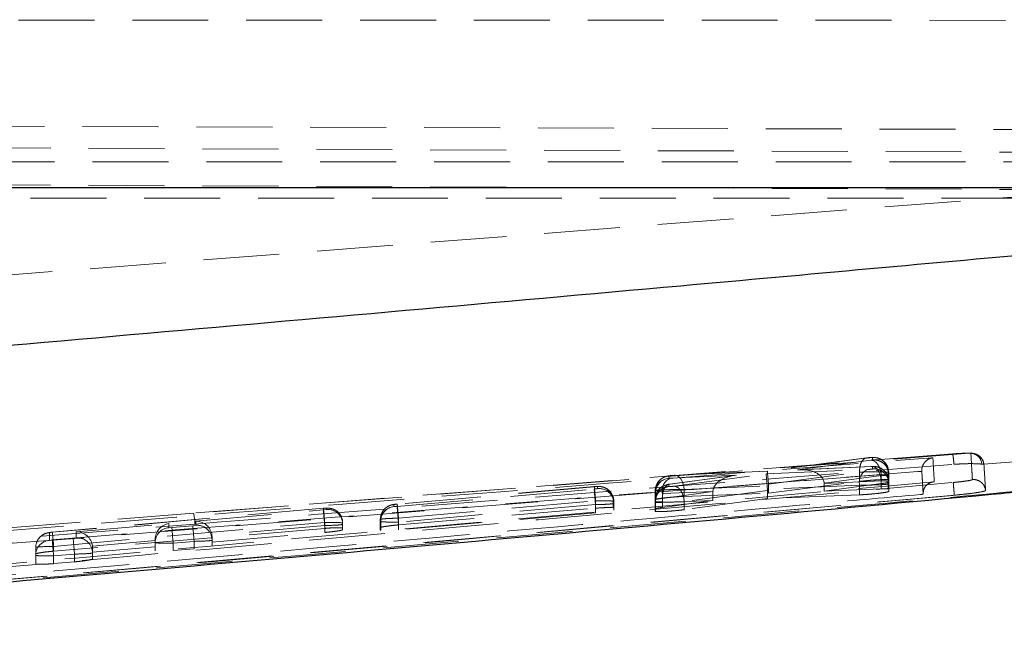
# Model space of a CAD drawing. Header units: millimetres. Extents: x 21 to 401, y 14 to 292.
# Tile 42 of 52: x 307 to 324, y 259 to 269. Entities that reach past the tile are written whole.
import ezdxf

# ---------------------------------------------------------------- set-up
doc = ezdxf.new("R2010")
doc.units = ezdxf.units.MM
doc.linetypes.add('HIDDEN', pattern=[1.905, 1.27, -0.635])

msp = doc.modelspace()

# ---------------------------------------------------------------- linework, layer by layer
at = {"color": 7, "linetype": 'HIDDEN', "lineweight": 18}
for p, q in [((274.829577, 269.319439), (328.978621, 269.307339)), ((291.141193, 267.585957), (325.05649, 267.478811)), ((328.707526, 267.082507), (283.385719, 267.270589)), ((328.772723, 266.938278), (290.269005, 266.938278)), ((328.7073, 266.454721), (274.743478, 266.701082)), ((324.87302, 266.430842), (291.383426, 263.828987)), ((290.269005, 266.332792), (328.713208, 266.332792)), ((323.125652, 262.063654), (310.142848, 261.061596)), ((322.841895, 262.052679), (310.142848, 261.061596)), ((321.402377, 261.985028), (319.742356, 261.764357)), ((321.413215, 261.985781), (319.742414, 261.763679)), ((320.246756, 261.786254), (321.478219, 261.949243)), ((321.500864, 261.990989), (321.499299, 261.9916)), ((321.500979, 261.953922), (321.500864, 261.990989)), ((323.356103, 261.878664), (324.019609, 261.92973)), ((293.746564, 259.499596), (322.326088, 261.760386)), ((319.742414, 261.763679), (318.181114, 261.693777)), ((319.742356, 261.764357), (318.191978, 261.694947)), ((319.723479, 261.717023), (321.413849, 261.791216)), ((321.479038, 261.841426), (320.246756, 261.786254)), ((321.489901, 261.842595), (320.277948, 261.788333)), ((321.50011, 261.841359), (321.479038, 261.841426)), ((321.501328, 261.840792), (321.50011, 261.841359)), ((321.50145, 261.801528), (321.501328, 261.840792)), ((322.326086, 261.776181), (322.326088, 261.76192)), ((322.326088, 261.76192), (322.326088, 261.760386)), ((322.326088, 261.760386), (322.349522, 261.378089)), ((323.329904, 261.882411), (323.356103, 261.878664)), ((323.366458, 261.873672), (323.356103, 261.878664)), ((318.094452, 261.683488), (318.094568, 261.647226)), ((318.094568, 261.647226), (318.095469, 261.646712)), ((318.095469, 261.646712), (318.115789, 261.646563)), ((319.196496, 261.691825), (318.106403, 261.5468)), ((318.115789, 261.646563), (319.227211, 261.695223)), ((319.227211, 261.695223), (318.117393, 261.547575)), ((318.182304, 261.513034), (319.723479, 261.717023)), ((319.761839, 261.5449), (321.286373, 261.747556)), ((319.762991, 261.394786), (321.28646, 261.592263)), ((321.649196, 261.690432), (320.691482, 261.563668)), ((320.6915, 261.560345), (321.648611, 261.603193)), ((321.286373, 261.747556), (321.28646, 261.747489)), ((321.28646, 261.747489), (321.28646, 261.592263)), ((321.648611, 261.603193), (321.648611, 261.469716)), ((321.649196, 261.690432), (321.649196, 261.690328)), ((321.649196, 261.690328), (321.649196, 261.555182)), ((321.763937, 261.746118), (321.763937, 261.621507)), ((321.766422, 261.595512), (321.766422, 261.468822)), ((321.77291, 261.7424), (321.773025, 261.705289)), ((321.77291, 261.7424), (321.77291, 261.617856)), ((321.77291, 261.617856), (321.773025, 261.580372)), ((321.773025, 261.705296), (321.773025, 261.705289)), ((321.773025, 261.705289), (321.773025, 261.580372)), ((321.773374, 261.592219), (321.773496, 261.552947)), ((321.773374, 261.592219), (321.773374, 261.465499)), ((313.548957, 261.174017), (316.846158, 261.465499)), ((316.846709, 261.505166), (313.549388, 261.213669)), ((316.846657, 261.504712), (313.549935, 261.213275)), ((316.901355, 261.506336), (316.899517, 261.506991)), ((316.901454, 261.473605), (316.901355, 261.506336)), ((317.866613, 261.398638), (317.866498, 261.434907)), ((317.866498, 261.434907), (317.866498, 261.286119)), ((317.866498, 261.434907), (317.866498, 261.286126)), ((318.831719, 261.42464), (317.988144, 261.387715)), ((317.989151, 261.309186), (318.8317, 261.421272)), ((318.094909, 261.542948), (318.095015, 261.508429)), ((318.095015, 261.508429), (318.096922, 261.507178)), ((318.350696, 261.455553), (319.762991, 261.518786)), ((318.350696, 261.455553), (318.350696, 261.342311)), ((319.744553, 261.438364), (318.352222, 261.254074)), ((318.8317, 261.421272), (318.8317, 261.271747)), ((321.286446, 261.532346), (319.743399, 261.46462)), ((319.744553, 261.438364), (319.744553, 261.306288)), ((319.762991, 261.518786), (319.762991, 261.394786)), ((320.6915, 261.560345), (320.6915, 261.430943)), ((321.649196, 261.555182), (320.6915, 261.430943)), ((320.6915, 261.430943), (321.648611, 261.469716)), ((321.286446, 261.532346), (321.286446, 261.367859)), ((321.766422, 261.468822), (321.773374, 261.465499)), ((321.773374, 261.465499), (321.773496, 261.425355)), ((321.773496, 261.425348), (321.773496, 261.552947)), ((296.913292, 259.050803), (322.871488, 261.361876)), ((313.571514, 260.977479), (316.86902, 261.268983)), ((316.86902, 261.268983), (316.869031, 261.268953)), ((316.869031, 261.268953), (316.869031, 261.14356)), ((317.163161, 261.261711), (317.163161, 261.153476)), ((317.173402, 261.257755), (317.173503, 261.225032)), ((317.173402, 261.257755), (317.173402, 261.149192)), ((317.866613, 261.246631), (317.866498, 261.286119)), ((317.866613, 261.398638), (317.866613, 261.246631)), ((317.867062, 261.259252), (317.866949, 261.294359)), ((317.866949, 261.294359), (317.866949, 261.132309)), ((317.870922, 261.256808), (317.867062, 261.259349)), ((317.867062, 261.259349), (317.867062, 261.259252)), ((317.867062, 261.259252), (317.867062, 261.093536)), ((317.870922, 261.256808), (317.870922, 261.256764)), ((317.870922, 261.256764), (317.870922, 261.090683)), ((317.87195, 261.395732), (317.87195, 261.24339)), ((317.988144, 261.387715), (317.988144, 261.241073)), ((318.8317, 261.271747), (317.988144, 261.241073)), ((317.989151, 261.309268), (317.989151, 261.309186)), ((317.989151, 261.309186), (317.989151, 261.158841)), ((317.989151, 261.158841), (318.8317, 261.271747)), ((318.350696, 261.342311), (319.762991, 261.394786)), ((319.744553, 261.306288), (318.352222, 261.119695)), ((321.286446, 261.367859), (319.744553, 261.306288)), ((322.349522, 261.378089), (322.349524, 261.395374)), ((322.871488, 261.362897), (322.870937, 261.362882)), ((322.871488, 261.361876), (322.900025, 261.364521)), ((322.871488, 261.362897), (322.871488, 261.361876)), ((312.315547, 261.142852), (307.780306, 260.741921)), ((312.315577, 261.143299), (307.780338, 260.742368)), ((310.180298, 260.927016), (312.315592, 261.115784)), ((312.365539, 261.14429), (312.315547, 261.142852)), ((312.315592, 261.115784), (312.365602, 261.12319)), ((312.365602, 261.12319), (312.365539, 261.14429)), ((313.494913, 261.205161), (313.495017, 261.172438)), ((313.495017, 261.172438), (313.496172, 261.171864)), ((316.868482, 261.204118), (313.57095, 260.912606)), ((313.571514, 260.864908), (316.869031, 261.14356)), ((316.868521, 261.204073), (316.868482, 261.204118)), ((316.868521, 261.204073), (316.868521, 261.066528)), ((317.163161, 261.153476), (317.173402, 261.149192)), ((317.173402, 261.149192), (317.173503, 261.112878)), ((317.173503, 261.225032), (317.173503, 261.112878)), ((317.867062, 261.093536), (317.866949, 261.132309)), ((317.870922, 261.090683), (317.867062, 261.093536)), ((318.352222, 261.254074), (318.352082, 261.254119)), ((318.352222, 261.254074), (318.352222, 261.119695)), ((310.142848, 261.061596), (305.935077, 260.730611)), ((310.180298, 260.858329), (310.180298, 260.927016)), ((313.266958, 260.95658), (313.266958, 260.817768)), ((313.267063, 260.923849), (313.266958, 260.956572)), ((313.266958, 260.956572), (313.266958, 260.817753)), ((316.868521, 261.066528), (313.57095, 260.783771)), ((313.571475, 260.977538), (313.571514, 260.977479)), ((313.571514, 260.977479), (313.571514, 260.864908)), ((307.802397, 260.50617), (312.337638, 260.9071)), ((312.337638, 260.806555), (307.802397, 260.425406)), ((308.180298, 260.750214), (309.730298, 260.887237)), ((309.730298, 260.887237), (309.730298, 260.818543)), ((309.730298, 260.818543), (309.780297, 260.819973)), ((309.780297, 260.819973), (310.130297, 260.850923)), ((310.130297, 260.850923), (310.180298, 260.858329)), ((312.337588, 260.854373), (310.451175, 260.687606)), ((312.337588, 260.854373), (312.337588, 260.738822)), ((312.337638, 260.9071), (312.337638, 260.806555)), ((312.637584, 260.895709), (312.637647, 260.874608)), ((312.637584, 260.895709), (312.637584, 260.810563)), ((312.637647, 260.785567), (312.637584, 260.810563)), ((312.637647, 260.874608), (312.637647, 260.785567)), ((313.267063, 260.779137), (313.266958, 260.817753)), ((313.267063, 260.923849), (313.267063, 260.779137)), ((313.273534, 260.775285), (313.267063, 260.779137)), ((313.273534, 260.920653), (313.273534, 260.775285)), ((313.57095, 260.912606), (313.57095, 260.783771)), ((307.780306, 260.741921), (307.730298, 260.734515)), ((307.730298, 260.734515), (307.730298, 260.605888)), ((307.730298, 260.605888), (307.780297, 260.607326)), ((307.780297, 260.607326), (308.130297, 260.638269)), ((308.130297, 260.638269), (308.180298, 260.645674)), ((308.180298, 260.645674), (308.180298, 260.750214)), ((309.502344, 260.603728), (308.451175, 260.510804)), ((309.502344, 260.569962), (309.502344, 260.623777)), ((310.452343, 260.578761), (312.337588, 260.738822)), ((310.452343, 260.663504), (310.452343, 260.609748)), ((310.452343, 260.609748), (310.452343, 260.512749)), ((307.502344, 260.357307), (307.502344, 260.485934)), ((307.802397, 260.50617), (307.802397, 260.425406)), ((308.452343, 260.40888), (309.502344, 260.498078)), ((308.452343, 260.486701), (308.452343, 260.397093)), ((309.502344, 260.569962), (309.502344, 260.431254)), ((310.152344, 260.589512), (309.802343, 260.558562)), ((309.802343, 260.558562), (309.802343, 260.434719)), ((309.802343, 260.434719), (310.152344, 260.464849)), ((310.152344, 260.589512), (310.152344, 260.464849)), ((307.502344, 260.357307), (307.502344, 260.213854)), ((308.152343, 260.376858), (307.802343, 260.345915)), ((307.802343, 260.345915), (307.802343, 260.216834)), ((308.152343, 260.376858), (308.152343, 260.247143)), ((308.452343, 260.397093), (308.452343, 260.295855)), ((307.802343, 260.216834), (308.152343, 260.247143))]:
    msp.add_line(p, q, dxfattribs=at)
at = {"color": 7, "linetype": 'Continuous', "lineweight": 25}
msp.add_line((324.810358, 266.506651), (299.867387, 266.506651), dxfattribs=at)
at = {"color": 7, "linetype": 'HIDDEN', "lineweight": 18, "flags": 128}
for points in [[(310.166217, 260.879764), (310.538936, 260.909105), (312.156494, 261.036435), (318.626733, 261.545541), (322.864517, 261.878731)], [(321.648611, 261.603193), (321.642852, 261.653477), (321.63123, 261.70125), (321.614226, 261.744546), (321.592544, 261.781568), (321.567078, 261.810789), (321.538884, 261.830987), (321.509128, 261.841344), (321.479038, 261.841426)], [(318.350696, 261.455553), (318.344935, 261.505837), (318.333312, 261.553617), (318.316308, 261.596905), (318.294625, 261.633927), (318.269159, 261.663141), (318.240964, 261.683347), (318.211205, 261.693703), (318.181114, 261.693777)], [(312.618523, 260.991285), (312.632227, 260.947095), (312.637584, 260.895709)], [(313.266958, 260.956572), (313.271239, 261.002557), (313.283417, 261.045622)], [(294.317751, 259.631829), (295.00094, 259.685622), (301.47121, 260.19513), (310.166217, 260.879764)]]:
    msp.add_lwpolyline(points, dxfattribs=at)
at = {"color": 7, "linetype": 'HIDDEN', "lineweight": 18}
for centre, radius, start, end in [((321.495375, 261.468562), 0.525406, 82.7748024, 101.427518), ((321.52104, 261.749652), 0.242922, 359.1662942, 95.1349065), ((321.523083, 261.742152), 0.249827, 0.0569041, 95.1025372), ((323.139114, 261.873112), 0.191017, 2.7903711, 94.041216), ((323.164357, 261.856583), 0.202822, 4.8331965, 94.6513705), ((321.514533, 261.580878), 0.233194, 115.5795152, 192.0122793), ((321.522364, 261.598301), 0.244074, 359.3452738, 95.2313527), ((321.523561, 261.59197), 0.249813, 0.0569373, 95.1059247), ((321.523676, 261.552699), 0.24982, 0.0568851, 95.1042665), ((318.116222, 261.434715), 0.249724, 95.0011858, 179.9558389), ((318.116355, 261.398436), 0.249742, 95.0048854, 179.9538501), ((318.122544, 261.397578), 0.250601, 96.2023818, 180.4220504), ((318.216195, 261.436153), 0.233139, 115.5101847, 191.9914294), ((316.902394, 261.113768), 0.395904, 82.0497754, 99.3682892), ((316.92091, 261.265654), 0.242284, 359.0674697, 95.0656073), ((316.923574, 261.257498), 0.249828, 0.0588726, 95.1024744), ((316.923675, 261.224768), 0.249828, 0.0604778, 95.1029703), ((318.1078, 261.4346), 0.241303, 159.1919508, 180.433166), ((318.11669, 261.294158), 0.249741, 95.0034949, 179.9538414), ((318.121039, 261.292922), 0.254154, 93.4855907, 177.1218203), ((301.752475, 260.034133), 10.621099, 4.7145629, 5.9919266), ((328.367496, 262.334812), 16.098126, 184.3428725, 185.276574), ((312.387694, 260.895272), 0.250001, 22.5846211, 95.0842419), ((312.387825, 260.874358), 0.249822, 0.0575125, 95.1034438), ((313.516811, 260.923642), 0.249749, 95.006333, 179.9524026), ((313.523938, 260.922993), 0.250415, 96.3660159, 180.535463), ((313.516792, 260.956199), 0.249921, 95.0224978, 159.0347382), ((329.527448, 262.386641), 16.024439, 184.3399154, 185.2779096), ((309.287684, 260.859274), 0.878772, 1.3361047, 13.3107698), ((309.752085, 260.569754), 0.249741, 95.0046674, 179.9523573), ((326.505418, 262.098862), 16.773945, 184.3726201, 185.2687167), ((326.824033, 262.127165), 16.742449, 184.3717772, 185.2695596), ((310.202516, 260.609491), 0.249828, 0.0588368, 95.1021195), ((307.751724, 260.485879), 0.24938, 145.8025077, 179.9873242), ((307.752068, 260.357115), 0.249724, 95.0011858, 179.9558389), ((307.75223, 260.485424), 0.250055, 95.0319485, 145.7815877), ((324.514632, 261.886992), 16.783191, 184.372867, 185.2684698), ((297.232632, 259.634645), 10.605635, 4.7136316, 5.9928579), ((324.847672, 261.916504), 16.766172, 184.3724124, 185.2689244), ((308.202521, 260.396843), 0.249822, 0.0575125, 95.1034438)]:
    msp.add_arc(centre, radius, start, end, dxfattribs=at)
for centre, major_axis, ratio, start_param, end_param in [((319.76446, 261.515097), (-0.022104, 0.249261), 0.000090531, 4.832223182, 6.357003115), ((320.268802, 261.537671), (0.422117, 0.037314), 0.58890753, 6.237808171, 7.854150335), ((319.249257, 261.446638), (0.416972, 0.036791), 0.596182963, 1.571063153, 3.08231963), ((319.745524, 261.468438), (-0.021925, 0.249278), 0.009799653, 0.073913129, 1.585248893), ((321.468523, 261.587322), (0.304946, 0.004872), 0.052811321, 0.214548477, 0.938204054), ((321.471476, 261.737857), (0.301434, 0.00456), 0.05273255, 6.282122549, 6.526996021), ((321.470238, 261.587512), (0.303136, 0.004711), 0.052770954, 6.282834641, 6.497071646), ((318.11706, 261.25985), (0.220022, 0.119038), 0.997147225, 1.164362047, 2.646472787), ((319.04047, 261.418862), (-0.006591, 0.250341), 0.833529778, 1.525784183, 1.539219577), ((319.535058, 261.440581), (-0.006178, 0.250352), 0.836436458, 4.682894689, 4.787902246), ((319.553272, 261.505642), (0.035715, 0.248805), 0.830592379, 4.883522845, 4.988371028), ((320.480406, 261.547145), (0.037172, 0.248637), 0.835737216, 4.889404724, 4.902687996), ((316.872117, 261.253223), (0.301284, 0.004547), 0.052729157, 6.282024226, 6.543861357), ((318.171671, 261.403512), (0.305057, 0.004881), 0.052813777, 3.141132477, 3.328064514), ((310.202343, 260.678434), (0.189346, -0.173346), 0.941710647, 0.808181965, 2.370590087), ((309.752343, 260.638653), (0.174214, 0.190294), 0.94224278, 0.85929996, 2.341798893), ((312.337648, 260.870185), (0.3, 0.004433), 0.052699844, 4.711411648, 6.282587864), ((312.337584, 260.891285), (0.3, 0.004433), 0.052699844, 6.282587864, 7.853022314), ((313.572239, 260.928733), (0.305176, 0.004892), 0.052816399, 3.141195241, 3.347034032), ((308.202343, 260.50163), (0.189346, -0.173346), 0.941710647, 0.808181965, 2.370590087), ((310.152343, 260.605324), (0.3, 0.004433), 0.052699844, 4.711610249, 6.282406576), ((310.202343, 260.663508), (0.249997, -0.001157), 0.998717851, 0.004621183, 0.101306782), ((307.802343, 260.490355), (0.3, 0.004433), 0.052699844, 1.569837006, 3.140813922), ((308.202343, 260.486704), (0.249997, -0.001157), 0.998717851, 0.004621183, 0.101306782), ((309.802343, 260.574379), (0.3, 0.004433), 0.052699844, 3.140813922, 4.711610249), ((307.802343, 260.361728), (0.3, 0.004433), 0.052699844, 3.140813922, 4.711610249), ((308.152343, 260.392673), (0.3, 0.004433), 0.052699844, 4.711610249, 6.282406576)]:
    msp.add_ellipse(centre, major_axis=major_axis, ratio=ratio, start_param=start_param, end_param=end_param, dxfattribs=at)
at = {"color": 7, "linetype": 'Continuous', "lineweight": 25}
for points, knots in [([(299.867387, 263.241375), (306.010739, 263.77836), (314.262935, 264.499677), (322.51242, 265.249794), (324.620572, 265.441487)], [0, 0, 0, 0, 0.744450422, 1, 1, 1, 1]), ([(300.307817, 259.323189), (302.459135, 259.511109), (310.187411, 260.186183), (318.128157, 260.873273), (323.913159, 261.417898), (324.124775, 261.43782)], [0, 0, 0, 0, 0.270945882, 0.97333108, 1, 1, 1, 1])]:
    msp.add_open_spline(points, degree=3, knots=knots, dxfattribs=at)
at = {"color": 7, "linetype": 'HIDDEN', "lineweight": 18}
for points, knots in [([(293.407447, 259.691866), (298.286203, 260.078513), (307.987525, 260.847354), (317.689256, 261.610311), (322.512025, 261.98958)], [0, 0, 0, 0, 0.502896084, 1, 1, 1, 1]), ([(321.286373, 261.747556), (321.28631, 261.775371), (321.286184, 261.831), (321.307331, 261.903548), (321.341646, 261.957459), (321.373813, 261.977968), (321.398115, 261.984749), (321.406705, 261.985336), (321.413215, 261.985781)], [0, 0, 0, 0, 0.2211517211, 0.4422994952, 0.6634486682, 0.8846040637, 0.9125602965, 1, 1, 1, 1]), ([(321.499299, 261.9916), (321.49728, 261.991759), (321.493245, 261.992077), (321.480487, 261.991746), (321.464328, 261.990827), (321.445879, 261.98937), (321.427866, 261.987608), (321.41785, 261.986359), (321.413215, 261.985781)], [0, 0, 0, 0, 0.166462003, 0.332844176, 0.501121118, 0.673239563, 0.848798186, 1, 1, 1, 1]), ([(321.478219, 261.949243), (321.482111, 261.949793), (321.489525, 261.950842), (321.495457, 261.951986), (321.49979, 261.953048), (321.500477, 261.953553), (321.500979, 261.953922)], [0, 0, 0, 0, 0.299497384, 0.570453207, 0.686248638, 1, 1, 1, 1]), ([(321.649196, 261.690432), (321.64755, 261.707196), (321.644258, 261.740722), (321.63187, 261.789498), (321.614588, 261.834637), (321.592554, 261.87432), (321.566809, 261.906991), (321.53838, 261.931083), (321.50834, 261.946519), (321.48826, 261.948335), (321.478219, 261.949243)], [0, 0, 0, 0, 0.124999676, 0.249997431, 0.375001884, 0.499993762, 0.624995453, 0.750002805, 0.875000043, 1, 1, 1, 1]), ([(321.773025, 261.705296), (321.770259, 261.733359), (321.764729, 261.789485), (321.721629, 261.864171), (321.658181, 261.921015), (321.589871, 261.948783), (321.536185, 261.955819), (321.510428, 261.954431), (321.500979, 261.953922)], [0, 0, 0, 0, 0.203215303, 0.406438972, 0.609643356, 0.812862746, 0.931341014, 1, 1, 1, 1]), ([(321.718404, 261.897759), (321.704361, 261.913273), (321.677888, 261.94252), (321.629991, 261.97015), (321.589697, 261.984713), (321.566116, 261.988871), (321.557573, 261.990378)], [0, 0, 0, 0, 0.328026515, 0.618383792, 0.861749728, 1, 1, 1, 1]), ([(322.326086, 261.776181), (322.327691, 261.795365), (322.330893, 261.833619), (322.356505, 261.890768), (322.402734, 261.946526), (322.458854, 261.978041), (322.498364, 261.987676), (322.511339, 261.989485), (322.512025, 261.98958)], [0, 0, 0, 0, 0.157223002, 0.31351605, 0.542509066, 0.851211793, 0.9921348, 1, 1, 1, 1]), ([(322.512025, 261.98958), (322.515884, 261.923008), (322.523615, 261.78961), (322.531262, 261.653264), (322.535092, 261.584962)], [0, 0, 0, 0, 0.4990480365, 1, 1, 1, 1]), ([(322.84166, 262.052657), (322.84297, 262.051228), (322.845589, 262.048371), (322.852057, 262.005205), (322.858784, 261.945361), (322.862851, 261.899042), (322.864633, 261.878738)], [0, 0, 0, 0, 0.264522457, 0.529056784, 0.79356532, 1, 1, 1, 1]), ([(323.125652, 262.063654), (323.119618, 262.06396), (323.099044, 262.065004), (323.042321, 262.06438), (322.949294, 262.060389), (322.877667, 262.055247), (322.841895, 262.052679)], [0, 0, 0, 0, 0.121272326, 0.413490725, 0.707089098, 1, 1, 1, 1]), ([(323.14791, 262.058737), (323.14489, 262.060497), (323.141429, 262.062514), (323.127434, 262.063525), (323.125652, 262.063654)], [0, 0, 0, 0, 0.8727172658, 1, 1, 1, 1]), ([(323.173067, 261.623243), (323.172613, 261.631284), (323.170344, 261.671492), (323.162008, 261.818144), (323.154039, 261.954145), (323.14791, 262.058737)], [0, 0, 0, 0, 0.054586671, 0.272932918, 1, 1, 1, 1]), ([(323.366273, 261.87578), (323.361131, 261.900937), (323.35197, 261.945755), (323.314555, 261.996842), (323.275271, 262.029357), (323.237082, 262.048402), (323.204516, 262.057907), (323.178239, 262.0624), (323.163648, 262.063441), (323.155652, 262.064012)], [0, 0, 0, 0, 0.221211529, 0.394099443, 0.540636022, 0.66751652, 0.775710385, 0.877079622, 1, 1, 1, 1]), ([(322.326088, 261.76192), (317.568111, 261.389692), (308.041475, 260.644399), (298.516249, 259.870595), (293.74637, 259.506019), (293.745785, 259.505974)], [0, 0, 0, 0, 0.499408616, 0.999938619, 1, 1, 1, 1]), ([(321.28646, 261.747489), (321.286476, 261.747489), (321.310667, 261.747488), (321.368001, 261.752068), (321.466074, 261.753657), (321.567745, 261.754738), (321.658057, 261.753313), (321.72815, 261.751384), (321.755444, 261.746117), (321.763932, 261.746118), (321.763937, 261.746118)], [0, 0, 0, 0, 0.000100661, 0.150853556, 0.32252512, 0.491937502, 0.659997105, 0.828970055, 0.999899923, 1, 1, 1, 1]), ([(321.413849, 261.791216), (321.416752, 261.791357), (321.424904, 261.791754), (321.440432, 261.79288), (321.45949, 261.794632), (321.47679, 261.796589), (321.490464, 261.798551), (321.499605, 261.800288), (321.500835, 261.801115), (321.50145, 261.801528)], [0, 0, 0, 0, 0.086607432, 0.243221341, 0.393110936, 0.558570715, 0.702011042, 0.850986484, 1, 1, 1, 1]), ([(321.568978, 261.838356), (321.556717, 261.840133), (321.535941, 261.843144), (321.510747, 261.843327), (321.496336, 261.842815), (321.48951, 261.842573)], [0, 0, 0, 0, 0.431147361, 0.730586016, 1, 1, 1, 1]), ([(321.753223, 261.688532), (321.742313, 261.710219), (321.72173, 261.751136), (321.673811, 261.794715), (321.626252, 261.822046), (321.590329, 261.83408), (321.571396, 261.837853), (321.567187, 261.838691)], [0, 0, 0, 0, 0.289930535, 0.547021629, 0.765270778, 0.947827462, 1, 1, 1, 1]), ([(321.772809, 261.735307), (321.770002, 261.765844), (321.76477, 261.822756), (321.73857, 261.877937), (321.719044, 261.897131), (321.718404, 261.897759)], [0, 0, 0, 0, 0.528276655, 0.984556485, 1, 1, 1, 1]), ([(322.349524, 261.395374), (322.349523, 261.395394), (322.345525, 261.459368), (322.337803, 261.588419), (322.33008, 261.712269), (322.326086, 261.776171), (322.326086, 261.776181)], [0, 0, 0, 0, 0.000155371, 0.500279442, 0.999922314, 1, 1, 1, 1]), ([(322.864517, 261.878731), (322.921321, 261.88243), (323.036446, 261.889929), (323.188226, 261.890681), (323.28406, 261.88677), (323.319009, 261.883447), (323.329904, 261.882411)], [0, 0, 0, 0, 0.284202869, 0.575998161, 0.867822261, 1, 1, 1, 1]), ([(323.393453, 261.440562), (323.392963, 261.448556), (323.39051, 261.488529), (323.38152, 261.634301), (323.373006, 261.769612), (323.366458, 261.873672)], [0, 0, 0, 0, 0.054586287, 0.272931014, 1, 1, 1, 1]), ([(322.535092, 261.584962), (318.277467, 261.2059), (309.775141, 260.448927), (301.271574, 259.706051), (297.026254, 259.335177)], [0, 0, 0, 0, 0.500760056, 1, 1, 1, 1]), ([(318.189503, 261.694739), (318.184497, 261.694507), (318.170073, 261.693839), (318.140853, 261.691412), (318.10458, 261.687398), (318.073793, 261.682789), (318.0236, 261.669753), (317.968756, 261.640955), (317.91339, 261.588401), (317.893142, 261.544154), (317.882235, 261.52032)], [0, 0, 0, 0, 0.044829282, 0.129166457, 0.215979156, 0.332266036, 0.42146964, 0.628439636, 0.799860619, 1, 1, 1, 1]), ([(318.181114, 261.693777), (318.178386, 261.693641), (318.17049, 261.693248), (318.155333, 261.692171), (318.136708, 261.690445), (318.119408, 261.688512), (318.105616, 261.686541), (318.096276, 261.684756), (318.09506, 261.683911), (318.094452, 261.683488)], [0, 0, 0, 0, 0.081443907, 0.235736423, 0.385942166, 0.544161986, 0.694165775, 0.847093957, 1, 1, 1, 1]), ([(321.28646, 261.592263), (321.316249, 261.595808), (321.375824, 261.602897), (321.481126, 261.612314), (321.583658, 261.619504), (321.672754, 261.62356), (321.735767, 261.62424), (321.75531, 261.622344), (321.763937, 261.621507)], [0, 0, 0, 0, 0.17311694, 0.346217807, 0.519534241, 0.692393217, 0.86422008, 1, 1, 1, 1]), ([(321.773025, 261.705296), (321.773024, 261.705296), (321.772552, 261.705297), (321.766435, 261.701106), (321.743236, 261.697926), (321.710214, 261.693237), (321.672177, 261.693864), (321.649212, 261.69033), (321.649196, 261.690328)], [0, 0, 0, 0, 0.000210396, 0.320881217, 0.435621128, 0.701912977, 0.999790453, 1, 1, 1, 1]), ([(321.773367, 261.594037), (321.772127, 261.625663), (321.770812, 261.6592), (321.754171, 261.686952), (321.753223, 261.688532)], [0, 0, 0, 0, 0.943039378, 1, 1, 1, 1]), ([(322.535092, 261.584962), (322.534418, 261.584941), (322.52227, 261.584559), (322.482886, 261.579597), (322.426671, 261.555172), (322.37991, 261.504784), (322.354358, 261.451316), (322.351139, 261.414061), (322.349524, 261.395374)], [0, 0, 0, 0, 0.007784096, 0.140288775, 0.459146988, 0.690950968, 0.844980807, 1, 1, 1, 1]), ([(322.853121, 261.575082), (322.876759, 261.577319), (322.936161, 261.582941), (323.025949, 261.593386), (323.107133, 261.605081), (323.162394, 261.615822), (323.169515, 261.620774), (323.173064, 261.623243)], [0, 0, 0, 0, 0.141847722, 0.356456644, 0.570481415, 0.785875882, 1, 1, 1, 1]), ([(323.173064, 261.623243), (323.187133, 261.623668), (323.21527, 261.62452), (323.256655, 261.614738), (323.295185, 261.597291), (323.329261, 261.572122), (323.357441, 261.540524), (323.378365, 261.503795), (323.389693, 261.469633), (323.392471, 261.448148), (323.393453, 261.440555)], [0, 0, 0, 0, 0.132512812, 0.265028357, 0.39753971, 0.530041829, 0.662554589, 0.795079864, 0.927579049, 1, 1, 1, 1]), ([(296.896263, 259.268956), (302.902184, 259.79667), (311.555218, 260.556973), (320.206533, 261.336585), (322.853121, 261.575082)], [0, 0, 0, 0, 0.694082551, 1, 1, 1, 1]), ([(324.070866, 261.440361), (322.299238, 261.280442), (314.382405, 260.565816), (306.462443, 259.87602), (300.314809, 259.340586)], [0, 0, 0, 0, 0.223779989, 1, 1, 1, 1]), ([(316.846158, 261.465499), (316.850497, 261.465899), (316.861039, 261.466872), (316.876634, 261.468671), (316.890342, 261.470617), (316.899541, 261.472382), (316.900822, 261.473201), (316.901454, 261.473605)], [0, 0, 0, 0, 0.1528155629, 0.3712898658, 0.5849366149, 0.7953438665, 1, 1, 1, 1]), ([(316.868482, 261.204118), (316.866, 261.232218), (316.861038, 261.28842), (316.854399, 261.365146), (316.849248, 261.425897), (316.846622, 261.458289), (316.846278, 261.463631), (316.846158, 261.465499)], [0, 0, 0, 0, 0.215861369, 0.431741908, 0.64762799, 0.876803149, 1, 1, 1, 1]), ([(316.899517, 261.506991), (316.897396, 261.507142), (316.893155, 261.507442), (316.880101, 261.507063), (316.864143, 261.506163), (316.852372, 261.505186), (316.846657, 261.504712)], [0, 0, 0, 0, 0.2522674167, 0.5044083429, 0.7594062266, 1, 1, 1, 1]), ([(316.846657, 261.504712), (316.846773, 261.504661), (316.847085, 261.504525), (316.849782, 261.478679), (316.854931, 261.424754), (316.861576, 261.352438), (316.866538, 261.296801), (316.86902, 261.268983)], [0, 0, 0, 0, 0.13431108, 0.359267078, 0.572835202, 0.786417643, 1, 1, 1, 1]), ([(317.154666, 261.349292), (317.144697, 261.370736), (317.125505, 261.412022), (317.078527, 261.456761), (317.030791, 261.485544), (316.988623, 261.500628), (316.963321, 261.504748), (316.953066, 261.506418)], [0, 0, 0, 0, 0.261954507, 0.504358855, 0.71006712, 0.882496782, 1, 1, 1, 1]), ([(317.866498, 261.434907), (317.866498, 261.434907), (317.866497, 261.434906), (317.878195, 261.441396), (317.928327, 261.445839), (318.006202, 261.45111), (318.102292, 261.454611), (318.206962, 261.456463), (318.290795, 261.456924), (318.335849, 261.455552), (318.35068, 261.455553), (318.350696, 261.455553)], [0, 0, 0, 0, 0.000089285, 0.152770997, 0.307993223, 0.454540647, 0.615268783, 0.765159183, 0.917448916, 0.99991015, 1, 1, 1, 1]), ([(318.096922, 261.507178), (318.094595, 261.506927), (318.083606, 261.505742), (318.045436, 261.498733), (317.98472, 261.473246), (317.921879, 261.416002), (317.879133, 261.341042), (317.873659, 261.284886), (317.870922, 261.256808)], [0, 0, 0, 0, 0.019295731, 0.091098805, 0.318481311, 0.545696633, 0.772848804, 1, 1, 1, 1]), ([(318.117393, 261.547575), (318.111116, 261.547159), (318.102426, 261.546584), (318.077833, 261.539869), (318.045057, 261.519211), (318.010412, 261.465271), (317.989039, 261.392713), (317.989114, 261.337082), (317.989151, 261.309268)], [0, 0, 0, 0, 0.083182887, 0.115160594, 0.336366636, 0.557578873, 0.778797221, 1, 1, 1, 1]), ([(318.117393, 261.547575), (318.112748, 261.546906), (318.103464, 261.54557), (318.096256, 261.543975), (318.095302, 261.543248), (318.094909, 261.542948)], [0, 0, 0, 0, 0.370548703, 0.740596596, 1, 1, 1, 1]), ([(318.096922, 261.507178), (318.097555, 261.507116), (318.100065, 261.50687), (318.10808, 261.506848), (318.122918, 261.507469), (318.141426, 261.508753), (318.161026, 261.510522), (318.174794, 261.512052), (318.181143, 261.512882), (318.182304, 261.513034)], [0, 0, 0, 0, 0.058642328, 0.232296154, 0.409199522, 0.585973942, 0.779331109, 0.95966623, 1, 1, 1, 1]), ([(318.182304, 261.513034), (318.192293, 261.512118), (318.21227, 261.510285), (318.242157, 261.494837), (318.270434, 261.470728), (318.296028, 261.438052), (318.317909, 261.398353), (318.335046, 261.353209), (318.347286, 261.304422), (318.350483, 261.270887), (318.352082, 261.254119)], [0, 0, 0, 0, 0.125001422, 0.2499992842, 0.3750074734, 0.5000018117, 0.6250004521, 0.7500024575, 0.8749924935, 1, 1, 1, 1]), ([(321.773496, 261.552947), (321.773496, 261.552947), (321.773497, 261.552947), (321.761622, 261.546407), (321.712071, 261.542163), (321.635127, 261.536824), (321.540424, 261.533337), (321.434039, 261.531398), (321.348934, 261.530901), (321.302058, 261.532346), (321.286462, 261.532346), (321.286446, 261.532346)], [0, 0, 0, 0, 0.000088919, 0.152211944, 0.308389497, 0.443161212, 0.610970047, 0.758198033, 0.911935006, 0.999908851, 1, 1, 1, 1]), ([(321.773496, 261.425355), (321.770138, 261.422982), (321.763422, 261.418234), (321.711479, 261.40817), (321.634752, 261.3972), (321.538381, 261.386303), (321.434052, 261.376815), (321.34742, 261.370707), (321.302542, 261.368611), (321.286446, 261.367859)], [0, 0, 0, 0, 0.1511885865, 0.30235892, 0.4528607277, 0.6075961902, 0.7600564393, 0.9139412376, 1, 1, 1, 1]), ([(321.648611, 261.469716), (321.674223, 261.470519), (321.725451, 261.472125), (321.75626, 261.470574), (321.765261, 261.469022), (321.766422, 261.468822)], [0, 0, 0, 0, 0.46548651, 0.931027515, 1, 1, 1, 1]), ([(321.773025, 261.580372), (321.771057, 261.578711), (321.766369, 261.574755), (321.727018, 261.56604), (321.675411, 261.558839), (321.649196, 261.555182)], [0, 0, 0, 0, 0.262499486, 0.625375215, 1, 1, 1, 1]), ([(322.853121, 261.575082), (322.853247, 261.57201), (322.853474, 261.566498), (322.855713, 261.537425), (322.85935, 261.493632), (322.864761, 261.431325), (322.868879, 261.385696), (322.870937, 261.362882)], [0, 0, 0, 0, 0.196313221, 0.35214993, 0.56809538, 0.78404558, 1, 1, 1, 1]), ([(322.900025, 261.364521), (322.958333, 261.370371), (323.074946, 261.382068), (323.226285, 261.401746), (323.33701, 261.420111), (323.387718, 261.4331), (323.392024, 261.438702), (323.393453, 261.440562)], [0, 0, 0, 0, 0.222626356, 0.445235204, 0.667642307, 0.889678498, 1, 1, 1, 1]), ([(322.870937, 261.362882), (320.224192, 261.124422), (311.572617, 260.344953), (302.919318, 259.584728), (296.913292, 259.057077)], [0, 0, 0, 0, 0.305926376, 1, 1, 1, 1]), ([(322.349522, 261.378089), (322.333835, 261.376688), (321.778981, 261.327141), (319.06739, 261.085673), (310.69135, 260.343456), (302.853613, 259.659183), (297.172929, 259.163232)], [0, 0, 0, 0, 0.001869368, 0.066123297, 0.323139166, 1, 1, 1, 1]), ([(316.869031, 261.268953), (316.869051, 261.268953), (316.900345, 261.268953), (316.96543, 261.270278), (317.054495, 261.268709), (317.125442, 261.266932), (317.154908, 261.26171), (317.163156, 261.261711), (317.163161, 261.261711)], [0, 0, 0, 0, 0.000150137, 0.236477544, 0.489023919, 0.742961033, 0.999845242, 1, 1, 1, 1]), ([(317.173274, 261.24976), (317.173108, 261.28181), (317.172927, 261.31703), (317.156174, 261.346628), (317.154666, 261.349292)], [0, 0, 0, 0, 0.9099754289, 1, 1, 1, 1]), ([(317.866498, 261.286119), (317.869856, 261.288615), (317.876571, 261.293607), (317.928812, 261.303859), (318.005812, 261.314743), (318.102323, 261.325321), (318.206304, 261.334325), (318.291573, 261.339869), (318.335527, 261.341684), (318.350696, 261.342311)], [0, 0, 0, 0, 0.152616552, 0.305221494, 0.457594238, 0.611821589, 0.764870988, 0.918852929, 1, 1, 1, 1]), ([(317.866949, 261.294359), (317.866949, 261.294359), (317.866948, 261.294359), (317.874832, 261.299604), (317.913672, 261.305188), (317.962253, 261.305129), (317.989135, 261.309265), (317.989151, 261.309268)], [0, 0, 0, 0, 0.000211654, 0.2723569, 0.636032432, 0.999781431, 1, 1, 1, 1]), ([(318.352082, 261.254119), (318.345355, 261.253764), (318.310346, 261.25192), (318.234701, 261.249122), (318.127217, 261.247163), (318.025003, 261.24744), (317.941536, 261.249065), (317.890897, 261.25407), (317.874505, 261.253895), (317.870925, 261.256761), (317.870922, 261.256764)], [0, 0, 0, 0, 0.039674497, 0.206465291, 0.385119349, 0.550301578, 0.718611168, 0.886694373, 0.999901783, 1, 1, 1, 1]), ([(322.900025, 261.364521), (322.890541, 261.36371), (322.881038, 261.362897), (322.871508, 261.362897), (322.871488, 261.362897)], [0, 0, 0, 0, 0.997882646, 1, 1, 1, 1]), ([(312.617612, 260.991329), (312.606886, 261.012927), (312.586556, 261.05386), (312.538864, 261.097584), (312.491235, 261.125231), (312.447755, 261.139783), (312.411284, 261.145668), (312.381747, 261.146895), (312.355575, 261.14623), (312.332077, 261.144723), (312.318033, 261.143511), (312.315577, 261.143299)], [0, 0, 0, 0, 0.192173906, 0.364228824, 0.510233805, 0.632372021, 0.731334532, 0.807036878, 0.886776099, 0.980202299, 1, 1, 1, 1]), ([(313.549944, 261.213699), (313.54712, 261.213452), (313.52045, 261.211122), (313.487691, 261.207226), (313.432314, 261.194266), (313.377572, 261.168196), (313.319351, 261.117525), (313.296554, 261.071851), (313.283596, 261.04589)], [0, 0, 0, 0, 0.024711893, 0.233319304, 0.333357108, 0.557853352, 0.748685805, 1, 1, 1, 1]), ([(313.549935, 261.213275), (313.54559, 261.212871), (313.535053, 261.211893), (313.519511, 261.210106), (313.505888, 261.208165), (313.49669, 261.20639), (313.495505, 261.205571), (313.494913, 261.205161)], [0, 0, 0, 0, 0.152679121, 0.370191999, 0.582441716, 0.791181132, 1, 1, 1, 1]), ([(313.496172, 261.171864), (313.497943, 261.171686), (313.501558, 261.171323), (313.514059, 261.171605), (313.530372, 261.172486), (313.542766, 261.173507), (313.548957, 261.174017)], [0, 0, 0, 0, 0.240450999, 0.49081198, 0.745623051, 1, 1, 1, 1]), ([(313.549935, 261.213275), (313.550206, 261.211457), (313.550748, 261.207821), (313.555714, 261.154711), (313.562898, 261.075233), (313.568616, 261.010103), (313.571475, 260.977538)], [0, 0, 0, 0, 0.2499987, 0.4999938, 0.749993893, 1, 1, 1, 1]), ([(317.173503, 261.225032), (317.173503, 261.225029), (317.173504, 261.220808), (317.161684, 261.220561), (317.111893, 261.213663), (317.035725, 261.209072), (316.950273, 261.20601), (316.892412, 261.204073), (316.86854, 261.204073), (316.868521, 261.204073)], [0, 0, 0, 0, 0.0001261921, 0.2144438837, 0.425493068, 0.6362853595, 0.8495500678, 0.9998747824, 1, 1, 1, 1]), ([(316.869031, 261.14356), (316.903499, 261.146243), (316.97244, 261.151611), (317.063507, 261.155786), (317.131347, 261.15663), (317.153097, 261.154474), (317.163161, 261.153476)], [0, 0, 0, 0, 0.2595235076, 0.5190922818, 0.7774592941, 1, 1, 1, 1]), ([(317.866949, 261.132309), (317.868839, 261.134091), (317.873357, 261.138347), (317.912214, 261.147559), (317.963307, 261.155051), (317.989151, 261.158841)], [0, 0, 0, 0, 0.262355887, 0.626877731, 1, 1, 1, 1]), ([(318.352222, 261.119695), (318.322338, 261.115932), (318.262573, 261.108405), (318.157171, 261.098469), (318.054674, 261.09097), (317.965904, 261.086893), (317.898032, 261.08637), (317.879998, 261.089239), (317.870922, 261.090683)], [0, 0, 0, 0, 0.166808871, 0.333603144, 0.500611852, 0.667100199, 0.832454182, 1, 1, 1, 1]), ([(317.988144, 261.241073), (317.962932, 261.240444), (317.912505, 261.239187), (317.881815, 261.241212), (317.873343, 261.243082), (317.87195, 261.24339)], [0, 0, 0, 0, 0.455190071, 0.910434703, 1, 1, 1, 1]), ([(313.266958, 260.956572), (313.266958, 260.956572), (313.266957, 260.956572), (313.278476, 260.962953), (313.327993, 260.967419), (313.40378, 260.972637), (313.489251, 260.975564), (313.547338, 260.977538), (313.571468, 260.977538), (313.571475, 260.977538)], [0, 0, 0, 0, 0.000125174, 0.214272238, 0.424736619, 0.634982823, 0.847973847, 0.999956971, 1, 1, 1, 1]), ([(312.337588, 260.738822), (312.371436, 260.741932), (312.439133, 260.748154), (312.52928, 260.759515), (312.597157, 260.770695), (312.632685, 260.779693), (312.636252, 260.783915), (312.637647, 260.785567)], [0, 0, 0, 0, 0.2156987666, 0.4314035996, 0.6469639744, 0.8619083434, 1, 1, 1, 1]), ([(312.637584, 260.810563), (312.634284, 260.812658), (312.627685, 260.816847), (312.576293, 260.818867), (312.500616, 260.817285), (312.416238, 260.812781), (312.360185, 260.808341), (312.337638, 260.806555)], [0, 0, 0, 0, 0.213707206, 0.427421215, 0.641261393, 0.855702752, 1, 1, 1, 1]), ([(313.266958, 260.817753), (313.27029, 260.820432), (313.276952, 260.82579), (313.329069, 260.836581), (313.405923, 260.847926), (313.49168, 260.857765), (313.548719, 260.862868), (313.571514, 260.864908)], [0, 0, 0, 0, 0.21319511, 0.42635415, 0.640566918, 0.856353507, 1, 1, 1, 1]), ([(313.57095, 260.912606), (313.57093, 260.912606), (313.536824, 260.912607), (313.467462, 260.911257), (313.375351, 260.91313), (313.305974, 260.915166), (313.280757, 260.920654), (313.273538, 260.920653), (313.273534, 260.920653)], [0, 0, 0, 0, 0.000144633, 0.248276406, 0.50098827, 0.754057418, 0.999851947, 1, 1, 1, 1]), ([(307.780338, 260.742368), (307.77182, 260.741554), (307.751427, 260.739605), (307.723506, 260.73588), (307.690589, 260.729553), (307.645362, 260.714187), (307.591579, 260.683013), (307.561852, 260.646181), (307.545833, 260.626333)], [0, 0, 0, 0, 0.091319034, 0.218615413, 0.341838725, 0.495877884, 0.728338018, 1, 1, 1, 1]), ([(307.802397, 260.425406), (307.768546, 260.422307), (307.700844, 260.416109), (307.6107, 260.404611), (307.542819, 260.393133), (307.507309, 260.383779), (307.503738, 260.379306), (307.502344, 260.377558)], [0, 0, 0, 0, 0.215710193, 0.431421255, 0.647051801, 0.862120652, 1, 1, 1, 1]), ([(308.152343, 260.247143), (308.186201, 260.250329), (308.253916, 260.2567), (308.344066, 260.268458), (308.411932, 260.280154), (308.447392, 260.289606), (308.450954, 260.294101), (308.452343, 260.295855)], [0, 0, 0, 0, 0.215799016, 0.431601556, 0.647311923, 0.862424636, 1, 1, 1, 1]), ([(307.502344, 260.213854), (307.505634, 260.211566), (307.512213, 260.206991), (307.563564, 260.204559), (307.639176, 260.205906), (307.723583, 260.210425), (307.779702, 260.214991), (307.802343, 260.216834)], [0, 0, 0, 0, 0.2135992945, 0.4271980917, 0.6408659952, 0.8551116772, 1, 1, 1, 1])]:
    msp.add_open_spline(points, degree=3, knots=knots, dxfattribs=at)

doc.saveas('drawing.dxf')
